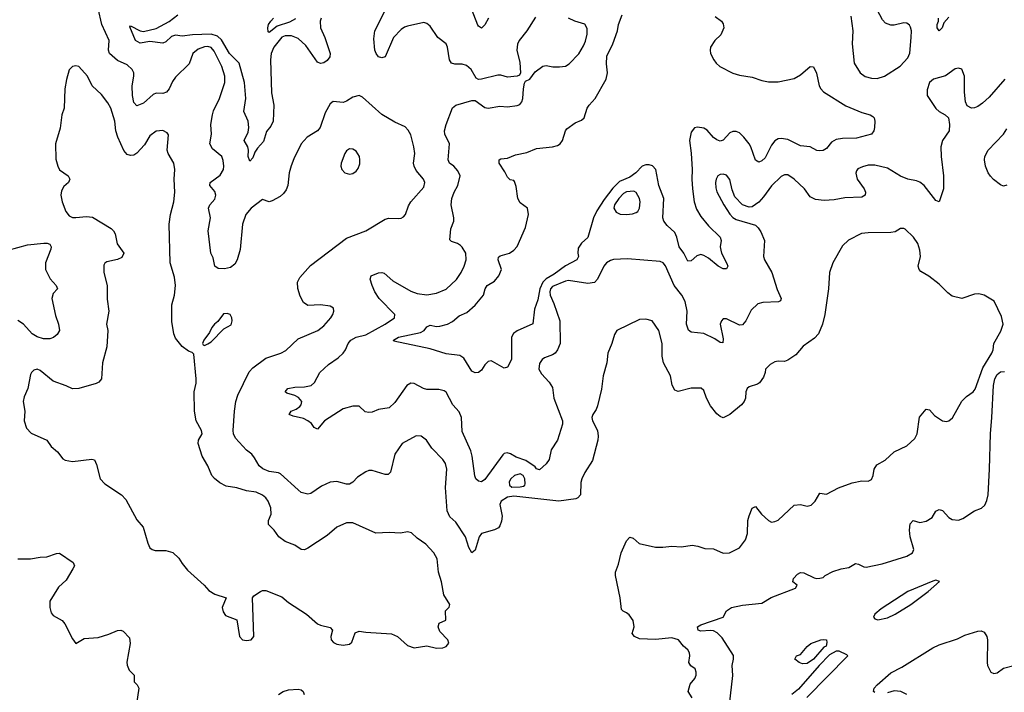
# Model space of a CAD drawing. Header units: inches. Extents: x 2143765 to 2212928, y 878963 to 1017374.
# Tile 86 of 256: x 2161802 to 2167915, y 941845 to 946020. Entities that reach past the tile are written whole.
import ezdxf

# ---------------------------------------------------------------- set-up
doc = ezdxf.new("R2010")
doc.units = ezdxf.units.IN
doc.header["$MEASUREMENT"] = 0
doc.layers.add('C1964', color=7, linetype='Continuous')

msp = doc.modelspace()

# ---------------------------------------------------------------- linework, layer by layer
at = {"layer": 'C1964', "color": 5}
for points, elevation in [([(2166961.1, 946041.1), (2166975.3, 945950), (2166970.4, 945870), (2166981.7, 945750), (2167020.4, 945690), (2167050, 945667.2), (2167090, 945656.5), (2167126.2, 945653.8), (2167170, 945668.8), (2167267.9, 945732.1), (2167316.3, 945783.7), (2167328, 945812), (2167337.3, 945910), (2167337.7, 945950), (2167333.2, 945973.2), (2167325.6, 945985.6), (2167310, 945997.6), (2167290, 945999.7), (2167230, 945985.3), (2167210, 945985.1), (2167177.2, 945997.2), (2167158.3, 946018.3), (2167090, 946149.4)], 440), ([(2165976, 941810), (2165952.7, 941850), (2165964.8, 941895.2), (2165994, 941930), (2166002, 941950), (2166002, 941970), (2165995.3, 941990), (2165968.9, 942008.9), (2165955.3, 942030), (2165962.7, 942070), (2165959.3, 942090), (2165950, 942108.7), (2165924, 942130), (2165892.7, 942170), (2165850, 942182), (2165750, 942171.8), (2165650, 942176.5), (2165618.9, 942190), (2165604.7, 942210), (2165617, 942250), (2165609.6, 942289.6), (2165584.9, 942324.9), (2165570, 942338), (2165547.7, 942347.7), (2165538.4, 942358.4), (2165530.9, 942430), (2165500.5, 942570), (2165500.5, 942590), (2165519.4, 942640.6), (2165536.4, 942710), (2165570, 942784), (2165590, 942807.7), (2165610, 942802), (2165648.2, 942768.2), (2165750, 942744.5), (2165795.2, 942744.8), (2165850, 942752), (2165910, 942747), (2165977.7, 942757.7), (2166011.8, 942751.8), (2166056.3, 942736.3), (2166110, 942735.8), (2166170, 942708.2), (2166209.6, 942710.4), (2166270, 942740.5), (2166308.6, 942791.4), (2166320.3, 942830), (2166322.3, 942910), (2166330, 942941), (2166350, 942986.8), (2166370, 942998.8), (2166406.7, 942950), (2166450, 942910.4), (2166470, 942900.4), (2166490, 942904.9), (2166510, 942914), (2166610, 943006), (2166649.1, 943010.9), (2166690, 943000.7), (2166714.7, 943005.3), (2166740.9, 943030), (2166770, 943081), (2166810, 943074), (2166885.4, 943114.6), (2166970, 943144.9), (2167030, 943156.3), (2167070, 943156), (2167090, 943164.7), (2167101.2, 943190), (2167107, 943230), (2167122.7, 943257.3), (2167174.9, 943285.1), (2167230, 943337.3), (2167310, 943374), (2167359.1, 943420.9), (2167373.6, 943450), (2167387.2, 943552.8), (2167430, 943602), (2167450, 943598), (2167482, 943562), (2167530, 943530.6), (2167554.8, 943525.2), (2167570, 943530.6), (2167592.6, 943547.4), (2167650, 943650.8), (2167680.1, 943679.9), (2167721.2, 943710), (2167734.3, 943725.7), (2167780.8, 943859.2), (2167837, 943950), (2167846, 943970), (2167849.5, 944010), (2167893.1, 944086.9), (2167907.3, 944130), (2167897.1, 944177.1), (2167852.5, 944272.5), (2167790, 944309.3), (2167757.5, 944317.5), (2167730, 944315.1), (2167650, 944289), (2167590, 944302.9), (2167563.3, 944323.3), (2167510, 944378.4), (2167446.7, 944426.7), (2167396.2, 944456.2), (2167385.2, 944470), (2167380.9, 944490), (2167395.1, 944550), (2167390.7, 944590), (2167378.5, 944630), (2167350, 944669.5), (2167298.6, 944718.6), (2167290, 944724), (2167270, 944724), (2167236.7, 944703.3), (2167210, 944698.7), (2167070, 944697.1), (2167027.8, 944692.2), (2166948.4, 944651.6), (2166910, 944616.2), (2166850, 944509.6), (2166830.3, 944450), (2166823.6, 944350), (2166800.2, 944190), (2166785.7, 944130), (2166761.3, 944070), (2166736.3, 944043.7), (2166666.7, 943993.3), (2166619.7, 943940.3), (2166570, 943905.6), (2166550, 943898.4), (2166510, 943899.5), (2166490, 943895.1), (2166461.1, 943878.9), (2166431.3, 943850), (2166430.8, 943830), (2166419.9, 943800.1), (2166395.2, 943764.8), (2166383, 943757), (2166330, 943740.9), (2166319.1, 943730), (2166310.6, 943710), (2166308, 943670), (2166299.1, 943650), (2166283, 943630), (2166210, 943569.5), (2166170, 943549.3), (2166150, 943556), (2166130, 943572.3), (2166090, 943622), (2166065.6, 943670), (2166050, 943718), (2166033.2, 943733.2), (2165970, 943732.3), (2165890, 943711.5), (2165870, 943720.5), (2165851.7, 943751.7), (2165841.8, 943810), (2165799.5, 943890), (2165791.5, 943931.5), (2165790.5, 944010.5), (2165769.8, 944089.8), (2165729.3, 944150), (2165690, 944161.5), (2165650, 944158.9), (2165508.9, 944091.1), (2165493.8, 944066.2), (2165477.6, 944010), (2165453, 943950), (2165447, 943890), (2165425.2, 943810), (2165413.5, 943726.5), (2165390, 943622), (2165380.3, 943599.7), (2165359.3, 943570), (2165354.4, 943550), (2165357.6, 943530), (2165389.2, 943469.2), (2165393.9, 943433.9), (2165391.5, 943410), (2165357.2, 943282.8), (2165310, 943209.6), (2165291.4, 943170), (2165285.9, 943145.9), (2165284.4, 943070), (2165267.5, 943052.5), (2165253.9, 943046.1), (2165150, 943031.7), (2164870, 943062.5), (2164830, 943055.6), (2164791.8, 943030), (2164782.8, 943010), (2164797.2, 942937.2), (2164793.8, 942906.2), (2164783.1, 942876.9), (2164774.2, 942865.8), (2164750, 942852.6), (2164668.6, 942830), (2164654.6, 942810), (2164630, 942726.6), (2164610, 942709.6), (2164590, 942742.7), (2164570.7, 942810), (2164510, 942900.4), (2164473.3, 942933.3), (2164456.5, 942970), (2164445, 943115), (2164453.1, 943230), (2164444.9, 943264.9), (2164429.7, 943290), (2164360, 943360), (2164327.8, 943410), (2164294.3, 943434.3), (2164264, 943436), (2164177.1, 943390), (2164130, 943322.7), (2164104, 943210), (2164090, 943196), (2164070, 943196.2), (2163990, 943220.4), (2163970, 943220.4), (2163950, 943213), (2163900, 943180), (2163870, 943149.6), (2163850, 943136.9), (2163830, 943137.3), (2163770, 943153.3), (2163730, 943149.8), (2163676.4, 943123.6), (2163610, 943077.6), (2163590, 943073.6), (2163550, 943085.6), (2163530, 943100.5), (2163421.4, 943201.4), (2163407.8, 943207.8), (2163350, 943216), (2163310.9, 943230.9), (2163289.4, 943250), (2163260.7, 943300.7), (2163242.7, 943322.7), (2163210, 943347.6), (2163142.2, 943422.2), (2163130, 943449.2), (2163128.2, 943470), (2163135.5, 943590), (2163144.4, 943650), (2163155.5, 943690), (2163225.7, 943834.3), (2163250, 943859.1), (2163330, 943919.6), (2163422.7, 943950), (2163454.6, 943965.4), (2163530, 944039.3), (2163653.2, 944090), (2163690, 944119.1), (2163734.5, 944170), (2163746.6, 944190), (2163753.2, 944210), (2163749.3, 944229.3), (2163730, 944240.9), (2163670, 944249.6), (2163590, 944245.6), (2163564.1, 944264.1), (2163542.9, 944302.9), (2163528.2, 944351.8), (2163526.6, 944390), (2163540.3, 944419.7), (2163606.5, 944493.5), (2163830, 944662.7), (2163950, 944708.1), (2164070, 944781.8), (2164092.8, 944787.2), (2164154.5, 944785.5), (2164170, 944787.5), (2164184.2, 944795.8), (2164197.4, 944810), (2164216.4, 944863.6), (2164230, 944888.4), (2164310, 944979.3), (2164316.8, 945010), (2164308.2, 945030), (2164263, 945083), (2164251, 945110), (2164247.1, 945130), (2164254.7, 945190), (2164249.7, 945230.3), (2164230, 945305.2), (2164214.8, 945334.8), (2164195.6, 945355.6), (2164130, 945382.6), (2164050, 945431.1), (2163930, 945538.4), (2163910, 945549.5), (2163870, 945539.6), (2163830, 945513.3), (2163810, 945506.6), (2163747.7, 945512.3), (2163730, 945498), (2163698.3, 945441.7), (2163666.7, 945350), (2163650, 945329.7), (2163586.4, 945290), (2163550.3, 945250), (2163503.8, 945156.2), (2163487.5, 945112.5), (2163474.4, 945070), (2163466.9, 944990), (2163456.7, 944963.3), (2163439.5, 944940.5), (2163418.2, 944921.8), (2163370, 944895.1), (2163350, 944889.6), (2163310, 944904.5), (2163239.5, 944850), (2163206.3, 944810), (2163185.5, 944750), (2163170, 944593.2), (2163152.3, 944530), (2163137.6, 944502.4), (2163110, 944481.1), (2163073.4, 944473.4), (2163035.2, 944475.2), (2163014, 944490), (2163002.3, 944542.3), (2162989.7, 944570), (2162971.3, 944710), (2162986.3, 944790), (2162973.6, 944850), (2162983.1, 944870), (2163014.1, 944905.9), (2163019.9, 944930), (2163013, 944953), (2162983.1, 944990), (2162983.9, 945010), (2163046.2, 945053.8), (2163067.3, 945090), (2163069.8, 945110), (2163065.6, 945145.6), (2163056.4, 945170), (2162998.7, 945218.7), (2162983.1, 945250), (2162992.9, 945310), (2162989.2, 945370), (2162998.1, 945430), (2163005.3, 945454.7), (2163041.8, 945530), (2163075.9, 945630), (2163076.3, 945670), (2163057.4, 945730), (2163010, 945825.3), (2162990, 945848.1), (2162970, 945853.5), (2162950, 945851.6), (2162910, 945837.2), (2162876.5, 945810), (2162853.8, 945746.2), (2162770, 945663), (2162750, 945635.1), (2162730.1, 945589.9), (2162714.3, 945570), (2162690, 945562.4), (2162650, 945563.1), (2162630, 945555.6), (2162570, 945501.7), (2162530, 945484.2), (2162510, 945506.6), (2162502.6, 945550), (2162499.8, 945610), (2162510.9, 945670), (2162509.7, 945690), (2162499.7, 945710), (2162470, 945739.7), (2162410, 945766.4), (2162360.5, 945810), (2162353, 945830), (2162356.8, 945890), (2162311.3, 945990), (2162288.3, 946090)], 460), ([(2163674.7, 946030), (2163667.8, 946010), (2163668.9, 945968.9), (2163695.8, 945910), (2163730.2, 945810), (2163728.5, 945790), (2163710, 945765.6), (2163690, 945751.8), (2163670, 945747.6), (2163650, 945756), (2163578.7, 945858.7), (2163530, 945902.5), (2163490, 945920.1), (2163450, 945920.1), (2163430, 945911.2), (2163379, 945850), (2163364.1, 945810), (2163359.2, 945770), (2163364.8, 945564.8), (2163380.7, 945490), (2163375, 945390), (2163361.7, 945358.3), (2163334.8, 945325.2), (2163316, 945264), (2163278.7, 945221.3), (2163262.3, 945197.7), (2163250, 945162.9), (2163230, 945140.9), (2163219.7, 945170), (2163221.6, 945210), (2163217.8, 945230), (2163194.7, 945270), (2163219.5, 945320.5), (2163224.1, 945350), (2163220.3, 945390), (2163194.6, 945450), (2163206, 945530), (2163198.2, 945630), (2163164.5, 945750), (2163104.4, 945810), (2163055.3, 945895.3), (2163030, 945918.2), (2162990, 945929.4), (2162874.5, 945925.5), (2162810, 945917), (2162770, 945923.9), (2162744.4, 945915.6), (2162710, 945881.7), (2162690, 945873.1), (2162610, 945884.3), (2162550, 945874.3), (2162521.6, 945890), (2162485.4, 945974.6), (2162490, 945980.7), (2162550, 945950.2), (2162570, 945946.7), (2162650, 945965), (2162730, 946008.4), (2162784.7, 946050)], 440), ([(2165004, 946036), (2164949.5, 945950.5), (2164903.7, 945890), (2164892.6, 945867.4), (2164889.1, 945830), (2164906.2, 945753.8), (2164911.1, 945688.9), (2164905.4, 945674.6), (2164891.3, 945668.7), (2164830, 945663.7), (2164790, 945675.1), (2164770, 945676), (2164670, 945649.5), (2164650, 945649.3), (2164636.6, 945656.6), (2164604.7, 945710), (2164575.9, 945735.9), (2164550, 945744.4), (2164503.1, 945743.1), (2164483.7, 945750), (2164469.7, 945770), (2164457.4, 945850), (2164449.7, 945869.7), (2164398, 945910), (2164350, 945979.5), (2164330, 945995.6), (2164310, 946001.6), (2164210, 945979.1), (2164190, 945972.9), (2164170, 945959.8), (2164121.8, 945910), (2164070, 945789.2), (2164050, 945782.7), (2164030, 945789.2), (2164014.5, 945810), (2164007.1, 945830), (2164001.4, 945901.4), (2164006.8, 945950), (2164074.4, 946085.6)], 440), ([(2166120, 946040), (2166158, 946010), (2166170, 945993.4), (2166173.4, 945970), (2166154.4, 945925.6), (2166118.6, 945890), (2166090.2, 945850), (2166087.7, 945830), (2166091.7, 945810), (2166111.5, 945770), (2166125.2, 945750), (2166147.6, 945730), (2166230, 945687.5), (2166270, 945675.9), (2166350, 945663.5), (2166410, 945642.6), (2166450, 945634.3), (2166510, 945634.2), (2166610, 945655.5), (2166650, 945676.9), (2166710, 945728.8), (2166730, 945726.4), (2166748.3, 945688.3), (2166764.4, 945610), (2166774.9, 945590), (2166792.6, 945572.6), (2166930, 945484.7), (2167030, 945442.8), (2167082.8, 945430), (2167098.7, 945418.7), (2167106, 945410), (2167110.5, 945390), (2167108.5, 945350), (2167103.8, 945330), (2167090.8, 945310), (2166996.1, 945283.9), (2166910, 945282.8), (2166870, 945275.8), (2166841.5, 945258.5), (2166810, 945220.5), (2166790, 945207.8), (2166770, 945205.1), (2166750, 945207), (2166709.6, 945229.6), (2166650, 945237.3), (2166570, 945275.7), (2166530, 945283.1), (2166510, 945279.3), (2166490, 945267.3), (2166470, 945241), (2166430, 945162.7), (2166410, 945143.1), (2166390, 945134.3), (2166370, 945147.6), (2166341.5, 945230), (2166330, 945248.4), (2166298.2, 945290), (2166270, 945316.5), (2166250, 945325), (2166230, 945325.5), (2166210, 945316.8), (2166170, 945271.8), (2166150, 945266), (2166130, 945273), (2166108.3, 945288.3), (2166070, 945333.7), (2166050, 945347.3), (2166010, 945352.4), (2165992.1, 945347.9), (2165970, 945320.9), (2165960.6, 945270), (2165971.4, 945191.4), (2165977.9, 945090), (2165974.3, 945030), (2165978.2, 944970), (2165990.1, 944890), (2166004, 944844), (2166030, 944798.2), (2166079.2, 944739.2), (2166151.6, 944670), (2166157.4, 944650), (2166151.7, 944610), (2166153.8, 944590), (2166159.7, 944570), (2166193, 944507), (2166197.7, 944490), (2166190, 944472.3), (2166170, 944473.7), (2166138.7, 944490), (2166078.8, 944538.8), (2166050, 944556.1), (2166030, 944561.7), (2166005.4, 944554.6), (2165970, 944522.7), (2165950, 944521.2), (2165924.2, 944570), (2165895.3, 944610), (2165881.9, 944670), (2165870, 944698.5), (2165821.2, 944741.2), (2165800.7, 944770), (2165795, 944790), (2165801.8, 944910), (2165770.8, 944990.8), (2165750.4, 945090), (2165730, 945112.2), (2165710, 945119.3), (2165690, 945119.6), (2165666, 945110), (2165626.3, 945070), (2165590, 945041.3), (2165524.9, 945015.1), (2165485.1, 944974.8), (2165430, 944903.7), (2165386, 944834), (2165364.2, 944790), (2165330, 944667.6), (2165290, 944631.6), (2165270, 944601.3), (2165266.1, 944570), (2165270.2, 944550), (2165261.2, 944530), (2165190, 944491.7), (2165119.9, 944440.1), (2165070, 944411.5), (2165049.9, 944390.1), (2165032, 944350), (2165019.2, 944280.8), (2164998.2, 944221.8), (2164988.2, 944131.8), (2164890.9, 944089.1), (2164868.2, 944071.8), (2164854.7, 944050), (2164854.6, 943910), (2164830, 943862), (2164810, 943857.2), (2164738.2, 943898.2), (2164730, 943901.3), (2164710, 943898), (2164690, 943877), (2164670, 943844.2), (2164650, 943829.7), (2164630, 943826.9), (2164610, 943838), (2164559.1, 943919.1), (2164535.5, 943935.5), (2164450, 943945.6), (2164350, 943977.6), (2164125.1, 944025.1), (2164123.7, 944030), (2164154, 944050), (2164290, 944078.2), (2164313, 944090), (2164330, 944112.4), (2164350, 944124.4), (2164390, 944114.9), (2164410, 944116.9), (2164457.2, 944130), (2164490, 944146.7), (2164530, 944181.3), (2164577.5, 944202.5), (2164630, 944247.6), (2164680.6, 944310), (2164692.8, 944350), (2164704.4, 944370), (2164750, 944397.1), (2164777.4, 944430), (2164793.6, 944470), (2164773.5, 944530), (2164773.6, 944546.4), (2164785.5, 944554.5), (2164842.9, 944570), (2164869.7, 944590), (2164890, 944612.4), (2164943.1, 944730), (2164959.8, 944810), (2164953.7, 944850), (2164910, 944882.6), (2164893.9, 944910), (2164884.9, 944984.9), (2164874.4, 945014.4), (2164870, 945020.7), (2164846.3, 945026.3), (2164830, 945041.2), (2164814.6, 945074.6), (2164779.6, 945130), (2164779.3, 945150), (2164790, 945155.8), (2164830, 945160.4), (2164880, 945180), (2164950, 945194.4), (2165010, 945219.8), (2165110, 945230.1), (2165141.4, 945238.6), (2165157.8, 945250), (2165171, 945269), (2165189.8, 945330.2), (2165198.7, 945341.3), (2165250, 945380.3), (2165290, 945396.3), (2165306, 945410), (2165326, 945470), (2165338, 945490), (2165375.1, 945530), (2165442.3, 945650), (2165452.2, 945690), (2165444.9, 945744.9), (2165447.5, 945792.5), (2165484.5, 945870), (2165512.9, 945950), (2165519.8, 945990), (2165541.6, 946050)], 420), ([(2164711.5, 946028.5), (2164690, 945987.3), (2164670, 945967.6), (2164650, 945979.5), (2164646.5, 945986.5), (2164606.1, 946086.1)], 420), ([(2163514, 946026), (2163476.1, 946003.9), (2163400.4, 945979.6), (2163350, 945940.9), (2163344.2, 945944.2), (2163342, 945970), (2163347.3, 945990), (2163361.3, 946010), (2163376.9, 946030)], 420), ([(2167916.9, 945650), (2167820.6, 945539.4), (2167779, 945501), (2167750, 945480.7), (2167730, 945471.8), (2167710, 945469.5), (2167684.4, 945484.4), (2167673.6, 945510), (2167668.3, 945570), (2167668.2, 945668.2), (2167650, 945712.3), (2167630, 945719.5), (2167610, 945714.7), (2167550, 945671.1), (2167476, 945650), (2167450.7, 945630), (2167436.2, 945583.8), (2167435.8, 945550), (2167489.2, 945469.2), (2167510, 945450.4), (2167547.3, 945430), (2167567.3, 945410), (2167574, 945370), (2167573, 945330), (2167530.7, 945270), (2167520.7, 945230), (2167523, 945170), (2167538, 945050), (2167538, 944970), (2167510, 944889.6), (2167490, 944898), (2167417.2, 944990), (2167391, 945011), (2167370, 945019.5), (2167316.2, 945030), (2167270, 945049.1), (2167190, 945097.3), (2167110, 945117.5), (2167070, 945115.9), (2167033.7, 945106.3), (2167005.8, 945094.2), (2166997.5, 945082.5), (2166993.3, 945066.7), (2167000.2, 945030), (2167044.2, 944970), (2167052.9, 944950), (2167050.2, 944930), (2167030, 944918.4), (2166925.3, 944914.7), (2166858.5, 944901.5), (2166797.1, 944897.1), (2166743, 944903), (2166710, 944919.6), (2166674.3, 944970), (2166610, 945029.7), (2166570, 945055.8), (2166550, 945056.9), (2166530, 945045.4), (2166470, 944988.6), (2166420, 944920), (2166390, 944887.6), (2166350, 944858.4), (2166330, 944856.2), (2166289.7, 944869.7), (2166241.1, 944921.1), (2166224.4, 944964.4), (2166210, 945028.7), (2166190, 945055.1), (2166170, 945060.9), (2166150, 945058), (2166136, 945050), (2166125.5, 945030), (2166121.6, 945010), (2166123.1, 944976.9), (2166130, 944951), (2166172.7, 944870), (2166210, 944812.4), (2166230, 944792), (2166250, 944780.2), (2166370, 944744), (2166387, 944727), (2166402.3, 944702.3), (2166425.5, 944650), (2166420.3, 944550), (2166425.3, 944530), (2166471.1, 944451.1), (2166504.7, 944344.7), (2166528.4, 944290), (2166525.5, 944274.5), (2166512.6, 944267.4), (2166415.6, 944264.4), (2166383.5, 944256.5), (2166343.9, 944216.1), (2166310, 944149.6), (2166290, 944126.6), (2166270, 944123.9), (2166190, 944163.5), (2166170, 944162), (2166158, 944150), (2166150.2, 944130), (2166170, 944038), (2166166.4, 944013.6), (2166150, 944015.8), (2166118.6, 944038.6), (2166050, 944072.5), (2165970, 944079.7), (2165953.5, 944093.5), (2165942.4, 944130), (2165946, 944210), (2165934.1, 944270), (2165913.5, 944310), (2165865.8, 944370), (2165812.2, 944492.2), (2165797.7, 944510), (2165779, 944519), (2165574.4, 944534.4), (2165489.4, 944530.6), (2165470, 944525.4), (2165444.1, 944510), (2165428.9, 944490), (2165390, 944409.6), (2165370, 944388.4), (2165330, 944382), (2165210, 944399.8), (2165190, 944397.4), (2165110, 944363.5), (2165097.1, 944350), (2165092.9, 944330), (2165094.7, 944310), (2165118.8, 944258.8), (2165155.1, 944150), (2165157.7, 944010), (2165140.9, 943970), (2165125.7, 943950), (2165110, 943938.7), (2165059.4, 943920.6), (2165044.9, 943910), (2165030, 943886), (2165025.8, 943850), (2165040.5, 943820.4), (2165088.9, 943770), (2165110, 943736.3), (2165118, 943670), (2165171.3, 943530), (2165172.9, 943510), (2165140.7, 943410), (2165100.5, 943350), (2165088.2, 943290), (2165070, 943263.7), (2165030, 943225.1), (2165010, 943231.8), (2165003.2, 943243.2), (2164943.3, 943283.3), (2164883.6, 943303.6), (2164850, 943324.5), (2164828, 943332), (2164810, 943326), (2164802.3, 943317.7), (2164690, 943165.6), (2164670, 943152), (2164650, 943154.5), (2164634.5, 943170), (2164627.4, 943187.4), (2164611.5, 943310), (2164603, 943343), (2164550, 943462.7), (2164545, 943550), (2164530, 943585.7), (2164490.8, 943630), (2164450, 943706.6), (2164436.9, 943716.9), (2164404, 943724), (2164330, 943723.9), (2164309.7, 943730), (2164250, 943762.4), (2164230, 943763.5), (2164205.3, 943750), (2164130, 943643.6), (2164094.9, 943610), (2164030, 943599.7), (2163990, 943583.5), (2163970, 943580.4), (2163946.3, 943586.3), (2163910, 943620.9), (2163870, 943620.9), (2163810, 943603.7), (2163694, 943530), (2163650, 943477.2), (2163630, 943489.2), (2163613.6, 943513.6), (2163590.7, 943530.7), (2163564.1, 943544.1), (2163498.9, 943558.9), (2163476, 943570), (2163486.6, 943590), (2163517.6, 943602.4), (2163540.5, 943619.5), (2163549.7, 943630), (2163553.7, 943650), (2163533.6, 943673.6), (2163510, 943686.4), (2163460.8, 943700.8), (2163450, 943709.2), (2163466, 943730), (2163510, 943738.9), (2163570, 943741.2), (2163611.8, 943750), (2163632.2, 943767.8), (2163665.4, 943830), (2163720, 943880), (2163780.1, 943919.9), (2163809.8, 943950), (2163824.1, 943970), (2163840.8, 944010), (2163858.7, 944030), (2163890, 944049.4), (2163950, 944063.8), (2164070, 944129), (2164129.7, 944170), (2164130.5, 944190.5), (2164033.3, 944290), (2164007.4, 944330), (2163989.8, 944370), (2163978.7, 944410), (2163983.7, 944430), (2164030, 944447.4), (2164050, 944450.3), (2164065.3, 944445.3), (2164119.5, 944399.5), (2164230, 944333.7), (2164270, 944320.5), (2164330, 944312.6), (2164390, 944322.3), (2164450, 944347.7), (2164513.6, 944406.4), (2164541.8, 944450), (2164561.8, 944490), (2164574.2, 944530), (2164570.9, 944570), (2164550, 944607.8), (2164538.5, 944618.5), (2164519.3, 944630), (2164482, 944642), (2164473.4, 944653.4), (2164479.3, 944720.7), (2164496.3, 944770), (2164498, 944790), (2164481.1, 944870), (2164484, 944910), (2164499.2, 944950), (2164522.3, 944990), (2164537.4, 945050), (2164522.4, 945082.4), (2164497.4, 945110), (2164471.2, 945130), (2164462.5, 945150), (2164469.8, 945250), (2164440.8, 945310), (2164438.9, 945330), (2164449, 945370), (2164490, 945472.7), (2164510, 945488.5), (2164610, 945518), (2164630, 945519.1), (2164690, 945475.5), (2164710, 945470.4), (2164782.5, 945482.5), (2164830, 945479.1), (2164890, 945487.7), (2164906, 945494), (2164919, 945510), (2164925.2, 945530), (2164929.4, 945590.6), (2164935.3, 945624.7), (2164942, 945638), (2164970, 945651), (2165003, 945697), (2165050, 945731.9), (2165070, 945735.6), (2165112.6, 945727.4), (2165153.1, 945726.9), (2165190, 945730.4), (2165214.1, 945745.9), (2165273, 945807), (2165301.7, 945858.3), (2165314.3, 945885.7), (2165325.6, 945930), (2165325.6, 945965.6), (2165310, 945991.8), (2165249, 946010), (2165209.7, 946029.7)], 440), ([(2167570, 946036), (2167539.3, 946000.7), (2167528, 945970), (2167510, 945949.7), (2167496.9, 945970), (2167496.9, 945990), (2167505.7, 946010), (2167506.6, 946030)], 420), ([(2167930, 944991.6), (2167910, 944986.6), (2167890, 944995.1), (2167846.8, 945026.8), (2167828.2, 945048.2), (2167813.5, 945070), (2167797.6, 945110), (2167791.1, 945148.9), (2167794, 945170), (2167813.7, 945210), (2167908.7, 945310), (2167930, 945343.1)], 440), ([(2161730, 944589.1), (2161850, 944622.2), (2161951.8, 944631.8), (2161971.9, 944631.9), (2161990, 944626), (2161998, 944610), (2161996.1, 944596.1), (2161962.8, 944510), (2161962.3, 944470), (2161991.1, 944411.1), (2162028.2, 944370), (2162037.3, 944350), (2162010, 944320.9), (2162002.3, 944290), (2162024, 944184), (2162042.6, 944130), (2162048.2, 944090), (2162035.1, 944064.9), (2162013, 944047), (2161990, 944038.3), (2161950, 944039.2), (2161910, 944052), (2161878.7, 944070), (2161826.3, 944130), (2161790, 944151.7)], 460), ([(2166209, 941769), (2166229.9, 941949.9), (2166225.6, 942010), (2166234.4, 942050), (2166232.5, 942072.5), (2166162.7, 942182.7), (2166132.8, 942212.8), (2166110, 942225.3), (2166090, 942228.4), (2166030, 942224.9), (2166015.1, 942230), (2166009.7, 942250), (2166030, 942263.5), (2166169.3, 942310), (2166189.4, 942350), (2166221.2, 942370), (2166290, 942384.6), (2166410, 942398.4), (2166467.2, 942432.8), (2166619, 942490), (2166628, 942510), (2166602, 942530), (2166606, 942550), (2166630, 942578), (2166650, 942588.2), (2166670, 942586.7), (2166734.2, 942554.2), (2166750, 942550.4), (2166770, 942552.7), (2166790, 942557.3), (2166802.7, 942570), (2166850, 942594), (2166902, 942610), (2166950, 942618.5), (2166990, 942643.6), (2167010, 942640.3), (2167042.8, 942622.8), (2167058, 942622), (2167157.2, 942642.8), (2167310, 942690.3), (2167345.1, 942710), (2167352.8, 942730), (2167331, 942810), (2167325.1, 942850), (2167330, 942890.7), (2167349.7, 942910.3), (2167390, 942898), (2167430, 942906), (2167466, 942930), (2167490, 942968), (2167510, 942980.3), (2167530, 942973.4), (2167570, 942930.5), (2167590, 942917.3), (2167630, 942913.4), (2167657.2, 942922.8), (2167730, 942970.4), (2167772.7, 942987.3), (2167793.3, 943006.7), (2167805.6, 943034.4), (2167814.4, 943070), (2167823.4, 943230), (2167828.4, 943450), (2167838.1, 943550), (2167847.5, 943750), (2167855.2, 943790), (2167870, 943818), (2167890, 943833.8), (2167916.4, 943836.4)], 440), ([(2161790, 942673.2), (2161870, 942672.1), (2161930, 942684.4), (2161970, 942684.9), (2162030, 942706), (2162050, 942707.7), (2162134, 942650), (2162142, 942630), (2162133, 942610), (2162090, 942540.9), (2162042.9, 942497.1), (2161990.2, 942410), (2161988.5, 942370), (2161998.2, 942338.2), (2162010, 942322.3), (2162065.5, 942290), (2162083, 942270), (2162130, 942177.3), (2162150, 942148.2), (2162201.8, 942178.2), (2162290, 942184.3), (2162355, 942205), (2162410, 942229.2), (2162430, 942230.4), (2162443.8, 942223.8), (2162483.5, 942183.5), (2162487.9, 942147.9), (2162468, 942032), (2162470, 942014), (2162482.5, 941982.5), (2162512, 941950), (2162512, 941910), (2162532, 941890), (2162542, 941870), (2162526.3, 941773.7)], 460), ([(2167110, 941844), (2167101.6, 941850), (2167107.3, 941870), (2167125.4, 941890), (2167210, 941964.9), (2167279.4, 942000.6), (2167470, 942120.1), (2167510, 942138.8), (2167623.1, 942176.9), (2167670, 942199.6), (2167750, 942224.9), (2167770, 942227), (2167790, 942217.6), (2167806.3, 942190), (2167810.3, 942170), (2167807.3, 942030), (2167810.2, 942010), (2167830, 941970.4), (2167850, 941961.5), (2167870, 941965.5), (2167910, 941993.8), (2167974, 942010)], 420), ([(2166687.7, 941812.3), (2166943.2, 942070), (2166937.4, 942077.4), (2166890, 942100.7), (2166870, 942099), (2166830, 942076.3), (2166764.3, 942010), (2166636.4, 941863.6), (2166596, 941830)], 440), ([(2163408.8, 941831.2), (2163436.9, 941850), (2163470, 941859.2), (2163530, 941865), (2163550, 941859.8), (2163561.4, 941850), (2163568.1, 941830)], 460), ([(2167309.8, 941830), (2167273.1, 941850), (2167230, 941853), (2167190, 941842.2)], 420)]:
    msp.add_lwpolyline(points, dxfattribs=dict(at, elevation=elevation))
for points, elevation in [([(2162150, 945734), (2162130, 945729), (2162110, 945708.7), (2162091.8, 945648.2), (2162083.1, 945590), (2162078.9, 945470), (2162064.7, 945430), (2162053.3, 945346.7), (2162024.4, 945250), (2162026.6, 945153.4), (2162039.6, 945110), (2162050, 945088.7), (2162103.8, 945050), (2162113.7, 945030), (2162106, 945010), (2162076.2, 944983.8), (2162062.2, 944957.8), (2162058.5, 944930), (2162065.1, 944890), (2162088.9, 944830), (2162110, 944802.5), (2162130, 944792.5), (2162150, 944790.9), (2162217.4, 944797.4), (2162253.3, 944793.3), (2162370, 944723.8), (2162383.8, 944710), (2162394, 944690), (2162408, 944628), (2162448.4, 944570), (2162435.5, 944544.5), (2162410, 944531.3), (2162343.4, 944516.6), (2162330.7, 944509.3), (2162324.9, 944495.1), (2162323.8, 944450), (2162344.4, 944370), (2162344.1, 944284.1), (2162354.9, 944210), (2162340.4, 944130), (2162348.5, 944090), (2162344, 943990), (2162316.9, 943890), (2162310.2, 943789.8), (2162294.4, 943770), (2162277.7, 943762.3), (2162170, 943730.9), (2162130, 943728.5), (2162090, 943747.3), (2162010, 943775.1), (2161930, 943842.9), (2161910, 943849.4), (2161890, 943845.2), (2161874.8, 943830), (2161870, 943818), (2161853, 943730), (2161830, 943679), (2161824.6, 943650), (2161834.4, 943590), (2161830.6, 943530), (2161844.1, 943484.1), (2161872.7, 943452.7), (2161970.8, 943410), (2161997.3, 943370), (2162036.3, 943336.3), (2162070, 943294), (2162084.9, 943284.9), (2162130, 943277.1), (2162250, 943292.7), (2162267.1, 943287.1), (2162278.5, 943258.5), (2162300.7, 943170), (2162330, 943139.1), (2162434, 943070), (2162460.7, 943040.7), (2162530, 942914.8), (2162569.2, 942869.2), (2162597.1, 942770), (2162610, 942741), (2162624.7, 942730), (2162643.8, 942723.8), (2162710, 942724.9), (2162752.6, 942712.6), (2162790, 942677.6), (2162810, 942644.4), (2162843.7, 942603.7), (2162948.2, 942510), (2162977.3, 942477.3), (2163014.4, 942454.4), (2163084.7, 942430), (2163058.8, 942370), (2163064.5, 942344.5), (2163080.7, 942320.7), (2163150, 942294), (2163167.7, 942190), (2163186, 942170), (2163210, 942165.7), (2163239, 942170), (2163255.1, 942190), (2163248, 942430), (2163256.4, 942443.6), (2163298, 942470), (2163310, 942476), (2163330, 942476), (2163430, 942438), (2163470, 942402.4), (2163582, 942330), (2163650.8, 942270), (2163670, 942261.3), (2163730, 942247.3), (2163744.9, 942230), (2163733, 942190), (2163734.9, 942170), (2163750, 942153), (2163770, 942142.4), (2163810, 942137.6), (2163850, 942143), (2163863.9, 942156.1), (2163885.4, 942214.6), (2163910, 942224.4), (2163950, 942217), (2164110, 942208.2), (2164146.8, 942190), (2164210, 942134.8), (2164250, 942120.7), (2164330, 942132.7), (2164390, 942118.7), (2164430, 942121.3), (2164450, 942128.2), (2164466, 942150), (2164459.3, 942170), (2164410, 942222), (2164399, 942250), (2164406, 942274), (2164448.4, 942291.6), (2164446, 942350), (2164467.6, 942372.4), (2164472.4, 942390), (2164435.1, 942450), (2164420.5, 942530), (2164402, 942590), (2164393.7, 942673.7), (2164372.7, 942710), (2164323.1, 942763.1), (2164270, 942800.7), (2164234.8, 942834.8), (2164210, 942840.5), (2164167, 942833), (2164096.8, 942836.8), (2164013.3, 942833.3), (2163870, 942896.2), (2163830, 942897), (2163770, 942869.6), (2163710, 942818.4), (2163590, 942738.4), (2163570, 942729.6), (2163550, 942732), (2163510, 942756.9), (2163450, 942780.5), (2163410, 942809.7), (2163382.4, 942850), (2163345.7, 942885.7), (2163347.4, 942910), (2163364, 942950), (2163361.6, 942990), (2163344.9, 943030), (2163330.7, 943050.7), (2163310, 943069), (2163270, 943086.6), (2163210, 943095.6), (2163150, 943113.6), (2163083.5, 943123.5), (2163044, 943144), (2163011, 943171), (2162995.9, 943190), (2162970.8, 943250), (2162934, 943310), (2162909.7, 943390), (2162911.5, 943410), (2162934, 943450), (2162930.9, 943470), (2162897.8, 943530), (2162887.9, 943590), (2162885.3, 943710), (2162896.8, 943763.2), (2162897.7, 943790), (2162883.1, 943943.1), (2162873.6, 943953.6), (2162850, 943962.7), (2162811.2, 943991.2), (2162770, 944043), (2162758.5, 944070), (2162746.4, 944146.4), (2162747.2, 944250), (2162762.2, 944310), (2162768.6, 944370), (2162762.4, 944422.4), (2162736, 944510), (2162729.7, 944750), (2162738.9, 944810), (2162759.6, 944890), (2162765.1, 944950), (2162760.7, 945030), (2162765.1, 945090), (2162759.6, 945130), (2162723.6, 945190), (2162716.9, 945210), (2162725.6, 945305.6), (2162717, 945317), (2162690, 945332), (2162650, 945327), (2162610, 945299.6), (2162577.8, 945242.3), (2162528.9, 945191.1), (2162510, 945179.6), (2162490, 945176.3), (2162470, 945183.5), (2162448, 945208), (2162410.6, 945290), (2162399, 945330), (2162392.7, 945390), (2162367.4, 945470), (2162350, 945503.6), (2162310, 945555.6), (2162252, 945610), (2162222.4, 945670), (2162170, 945729.2)], 480), ([(2163850, 945218), (2163830, 945206.6), (2163820.3, 945190), (2163797.3, 945130), (2163794.8, 945110), (2163802.8, 945090), (2163821, 945070), (2163850, 945060.5), (2163870, 945064.9), (2163890, 945078.8), (2163903.3, 945096.7), (2163914.1, 945125.8), (2163914.3, 945150), (2163910.9, 945170.9), (2163890, 945202.9), (2163870, 945215.8)], 480), ([(2165615, 944955), (2165570, 944951), (2165550, 944939.9), (2165520.7, 944910), (2165494.8, 944870), (2165491.3, 944850), (2165505.6, 944825.6), (2165530, 944812.4), (2165570, 944809.7), (2165606.3, 944813.7), (2165630, 944822.3), (2165639.8, 944830), (2165649.8, 944850), (2165653.3, 944890), (2165649.8, 944910), (2165630, 944948)], 440), ([(2163090, 944195.1), (2163066.9, 944193.1), (2163033, 944147), (2163011, 944130), (2162994.8, 944110), (2162981.4, 944078.6), (2162946, 944030), (2162938, 944010), (2162941, 944001), (2162950, 943998), (2162970, 944006.8), (2162990, 944021), (2163070, 944101), (2163115.3, 944124.7), (2163122, 944150), (2163119, 944170), (2163109.2, 944189.2)], 480), ([(2164910, 943199.8), (2164874.9, 943190), (2164850.3, 943170), (2164841.5, 943150), (2164842, 943130), (2164858.3, 943118.3), (2164910, 943119.3), (2164930, 943124.3), (2164938.5, 943130), (2164940.6, 943139.4), (2164937.3, 943170), (2164928.3, 943190)], 460), ([(2167490, 942539.7), (2167470, 942533.8), (2167316, 942470), (2167150, 942362.4), (2167110.2, 942330), (2167101.9, 942310), (2167110, 942301.1), (2167130, 942294.7), (2167190, 942307.5), (2167236.2, 942330), (2167334.5, 942390), (2167442.4, 942470), (2167512.5, 942532.5)], 440), ([(2166661.8, 942021.8), (2166641.2, 942030), (2166613.2, 942050), (2166625.2, 942070), (2166650, 942078.7), (2166690.8, 942129.2), (2166713.5, 942146.5), (2166775.3, 942170), (2166790, 942173.1), (2166810.2, 942170.2), (2166813.6, 942153.6), (2166808.5, 942130), (2166795, 942125), (2166730, 942049.9), (2166690, 942023.2)], 420)]:
    msp.add_lwpolyline(points, close=True, dxfattribs=dict(at, elevation=elevation))

doc.saveas('drawing.dxf')
